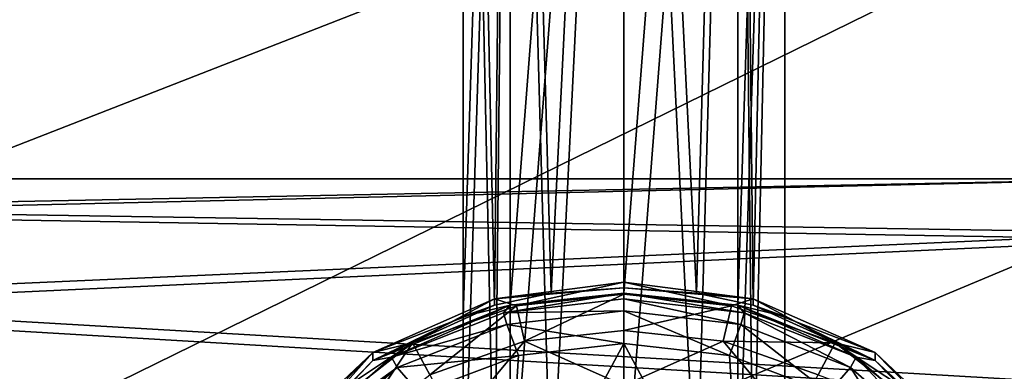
# Model space of a CAD drawing. Header units: metres. Extents: x 0 to 1004, y -708 to 0.
# Tile 49 of 98: x 226 to 272, y -136 to -119. Entities that reach past the tile are written whole.
import ezdxf

# ---------------------------------------------------------------- set-up
doc = ezdxf.new("R2010")
doc.units = ezdxf.units.M

msp = doc.modelspace()

# ---------------------------------------------------------------- linework, layer by layer
at = {"layer": 'top0123411'}
for points in [[(248.530212, -63.982529, 1970.362915), (246.333511, -64.075081, 1965.060303), (247.802277, -132.755005, 1970.717896)], [(246.333511, -64.075081, 1965.060303), (246.333511, -133.276733, 1966.268311), (247.802277, -132.755005, 1970.717896)], [(246.333511, -133.276733, 1966.268311), (246.333511, -64.075081, 1965.060303), (248.530212, -64.167641, 1959.757813)], [(248.528946, -132.746628, 1960.956177), (246.333511, -133.276733, 1966.268311), (248.530212, -64.167641, 1959.757813)], [(248.530212, -63.982529, 1970.362915), (247.802277, -132.755005, 1970.717896), (250.442657, -132.185059, 1972.939941)], [(248.528946, -132.746628, 1960.956177), (248.530212, -64.167641, 1959.757813), (253.833511, -64.205978, 1957.561523)], [(253.833511, -132.195618, 1958.748291), (248.528946, -132.746628, 1960.956177), (253.833511, -64.205978, 1957.561523)], [(253.833511, -63.944191, 1972.559204), (248.530212, -63.982529, 1970.362915), (250.442657, -132.185059, 1972.939941)], [(253.833511, -63.944191, 1972.559204), (250.442657, -132.185059, 1972.939941), (253.833511, -131.933838, 1973.745972)], [(259.13681, -63.982529, 1970.362915), (253.833511, -63.944191, 1972.559204), (257.224396, -132.185089, 1972.939941)], [(257.224396, -132.185089, 1972.939941), (253.833511, -63.944191, 1972.559204), (253.833511, -131.933838, 1973.745972)], [(259.138092, -132.746643, 1960.956177), (253.833511, -132.195618, 1958.748291), (259.13681, -64.167641, 1959.757813)], [(253.833511, -132.195618, 1958.748291), (253.833511, -64.205978, 1957.561523), (259.13681, -64.167641, 1959.757813)], [(259.864807, -132.75502, 1970.717773), (259.13681, -63.982529, 1970.362915), (257.224396, -132.185089, 1972.939941)], [(261.333527, -64.075081, 1965.060303), (259.13681, -63.982529, 1970.362915), (259.864807, -132.75502, 1970.717773)], [(259.138092, -132.746643, 1960.956177), (259.13681, -64.167641, 1959.757813), (261.333527, -64.075081, 1965.060303)], [(261.333527, -133.276733, 1966.268311), (259.138092, -132.746643, 1960.956177), (261.333527, -64.075081, 1965.060303)], [(261.333527, -133.276733, 1966.268311), (261.333527, -64.075081, 1965.060303), (259.864807, -132.75502, 1970.717773)], [(248.530212, -74.453972, 1370.454224), (246.333511, -74.546524, 1365.151733), (247.802277, -143.226456, 1370.809204)], [(246.333511, -74.546524, 1365.151733), (246.333511, -143.748184, 1366.359619), (247.802277, -143.226456, 1370.809204)], [(246.333511, -143.748184, 1366.359619), (246.333511, -74.546524, 1365.151733), (248.530212, -74.639084, 1359.849243)], [(248.528946, -143.218079, 1361.047607), (246.333511, -143.748184, 1366.359619), (248.530212, -74.639084, 1359.849243)], [(248.530212, -74.453972, 1370.454224), (247.802277, -143.226456, 1370.809204), (250.442657, -142.656509, 1373.031372)], [(248.528946, -143.218079, 1361.047607), (248.530212, -74.639084, 1359.849243), (253.833511, -74.677422, 1357.652832)], [(253.833511, -142.667068, 1358.8396), (248.528946, -143.218079, 1361.047607), (253.833511, -74.677422, 1357.652832)], [(253.833511, -74.415634, 1372.650635), (248.530212, -74.453972, 1370.454224), (250.442657, -142.656509, 1373.031372)], [(253.833511, -74.415634, 1372.650635), (250.442657, -142.656509, 1373.031372), (253.833511, -142.405273, 1373.837402)], [(259.13681, -74.453972, 1370.454224), (253.833511, -74.415634, 1372.650635), (257.224396, -142.65654, 1373.03125)], [(257.224396, -142.65654, 1373.03125), (253.833511, -74.415634, 1372.650635), (253.833511, -142.405273, 1373.837402)], [(259.138092, -143.218079, 1361.047607), (253.833511, -142.667068, 1358.8396), (259.13681, -74.639084, 1359.849243)], [(253.833511, -142.667068, 1358.8396), (253.833511, -74.677422, 1357.652832), (259.13681, -74.639084, 1359.849243)], [(259.864807, -143.226456, 1370.809204), (259.13681, -74.453972, 1370.454224), (257.224396, -142.65654, 1373.03125)], [(261.333527, -74.546524, 1365.151733), (259.13681, -74.453972, 1370.454224), (259.864807, -143.226456, 1370.809204)], [(259.138092, -143.218079, 1361.047607), (259.13681, -74.639084, 1359.849243), (261.333527, -74.546524, 1365.151733)], [(261.333527, -143.748184, 1366.359619), (259.138092, -143.218079, 1361.047607), (261.333527, -74.546524, 1365.151733)], [(261.333527, -143.748184, 1366.359619), (261.333527, -74.546524, 1365.151733), (259.864807, -143.226456, 1370.809204)], [(247.801712, -132.44899, 1988.257202), (253.833511, -131.680771, 1988.243774), (253.833511, -131.933838, 1973.745972)], [(253.833511, -131.680771, 1988.243774), (247.801712, -132.44899, 1988.257202), (248.824402, -132.771652, 1991.317749)], [(253.833511, -131.680771, 1988.243774), (248.824402, -132.771652, 1991.317749), (253.833511, -132.233444, 1991.30835)], [(253.833511, -131.933838, 1973.745972), (253.833511, -131.680771, 1988.243774), (259.865326, -132.44899, 1988.257202)], [(259.865326, -132.44899, 1988.257202), (253.833511, -131.680771, 1988.243774), (258.842621, -132.771652, 1991.317749)], [(258.842621, -132.771652, 1991.317749), (253.833511, -131.680771, 1988.243774), (253.833511, -132.233444, 1991.30835)], [(250.442657, -132.185059, 1972.939941), (247.801712, -132.44899, 1988.257202), (253.833511, -131.933838, 1973.745972)], [(250.442657, -132.185059, 1972.939941), (247.802277, -132.755005, 1970.717896), (247.801712, -132.44899, 1988.257202)], [(253.833511, -132.195618, 1958.748291), (253.832932, -132.448685, 1944.250488), (248.216965, -133.111603, 1944.262085)], [(253.833511, -132.195618, 1958.748291), (248.216965, -133.111603, 1944.262085), (248.528946, -132.746628, 1960.956177)], [(253.833511, -132.233444, 1991.30835), (248.824402, -132.771652, 1991.317749), (249.198349, -134.422318, 1993.949341)], [(249.198349, -134.422318, 1993.949341), (253.833511, -133.924835, 1993.940674), (253.833511, -132.233444, 1991.30835)], [(259.448853, -133.111313, 1944.262085), (253.832932, -132.448685, 1944.250488), (253.833511, -132.195618, 1958.748291)], [(259.865326, -132.44899, 1988.257202), (257.224396, -132.185089, 1972.939941), (253.833511, -131.933838, 1973.745972)], [(259.138092, -132.746643, 1960.956177), (259.448853, -133.111313, 1944.262085), (253.833511, -132.195618, 1958.748291)], [(253.833511, -133.924835, 1993.940674), (258.842621, -132.771652, 1991.317749), (253.833511, -132.233444, 1991.30835)], [(259.864807, -132.75502, 1970.717773), (257.224396, -132.185089, 1972.939941), (259.865326, -132.44899, 1988.257202)], [(247.802277, -132.755005, 1970.717896), (242.117508, -134.945114, 1988.300781), (247.801712, -132.44899, 1988.257202)], [(247.801712, -132.44899, 1988.257202), (242.117508, -134.945114, 1988.300781), (243.974731, -134.499985, 1991.3479)], [(247.801712, -132.44899, 1988.257202), (243.974731, -134.499985, 1991.3479), (248.824402, -132.771652, 1991.317749)], [(253.832932, -132.448685, 1944.250488), (253.832916, -133.014694, 1941.431396), (248.216965, -133.111603, 1944.262085)], [(259.290771, -133.653824, 1941.442505), (253.832916, -133.014694, 1941.431396), (253.832932, -132.448685, 1944.250488)], [(259.448853, -133.111313, 1944.262085), (259.290771, -133.653824, 1941.442505), (253.832932, -132.448685, 1944.250488)], [(263.692291, -134.499985, 1991.3479), (259.865326, -132.44899, 1988.257202), (258.842621, -132.771652, 1991.317749)], [(265.54953, -134.945114, 1988.300781), (259.864807, -132.75502, 1970.717773), (259.865326, -132.44899, 1988.257202)], [(265.54953, -134.945114, 1988.300781), (259.865326, -132.44899, 1988.257202), (263.692291, -134.499985, 1991.3479)], [(242.11795, -135.328751, 1966.304077), (242.117508, -134.945114, 1988.300781), (247.802277, -132.755005, 1970.717896)], [(248.528946, -132.746628, 1960.956177), (242.997864, -135.166077, 1944.297852), (242.11795, -135.328751, 1966.304077)], [(242.11795, -135.328751, 1966.304077), (246.333511, -133.276733, 1966.268311), (248.528946, -132.746628, 1960.956177)], [(246.333511, -133.276733, 1966.268311), (242.11795, -135.328751, 1966.304077), (247.802277, -132.755005, 1970.717896)], [(248.216965, -133.111603, 1944.262085), (242.997864, -135.166077, 1944.297852), (248.528946, -132.746628, 1960.956177)], [(248.216965, -133.111603, 1944.262085), (248.375076, -133.654114, 1941.442505), (242.997864, -135.166077, 1944.297852)], [(248.824402, -132.771652, 1991.317749), (243.974731, -134.499985, 1991.3479), (244.775146, -135.996094, 1993.976807)], [(248.824402, -132.771652, 1991.317749), (244.775146, -135.996094, 1993.976807), (249.198349, -134.422318, 1993.949341)], [(253.832916, -133.014694, 1941.431396), (248.375076, -133.654114, 1941.442505), (248.216965, -133.111603, 1944.262085)], [(253.832916, -133.014694, 1941.431396), (253.832901, -134.54068, 1938.994629), (248.375076, -133.654114, 1941.442505)], [(258.749573, -135.092896, 1939.004272), (253.832901, -134.54068, 1938.994629), (253.832916, -133.014694, 1941.431396)], [(259.290771, -133.653824, 1941.442505), (258.749573, -135.092896, 1939.004272), (253.832916, -133.014694, 1941.431396)], [(258.842621, -132.771652, 1991.317749), (253.833511, -133.924835, 1993.940674), (258.468689, -134.422318, 1993.949341)], [(258.468689, -134.422318, 1993.949341), (263.692291, -134.499985, 1991.3479), (258.842621, -132.771652, 1991.317749)], [(265.549072, -135.328751, 1966.304077), (264.668091, -135.165466, 1944.297852), (259.138092, -132.746643, 1960.956177)], [(264.668091, -135.165466, 1944.297852), (259.448853, -133.111313, 1944.262085), (259.138092, -132.746643, 1960.956177)], [(259.138092, -132.746643, 1960.956177), (261.333527, -133.276733, 1966.268311), (265.549072, -135.328751, 1966.304077)], [(264.403503, -135.658524, 1941.477539), (259.290771, -133.653824, 1941.442505), (259.448853, -133.111313, 1944.262085)], [(264.668091, -135.165466, 1944.297852), (264.403503, -135.658524, 1941.477539), (259.448853, -133.111313, 1944.262085)], [(261.333527, -133.276733, 1966.268311), (259.864807, -132.75502, 1970.717773), (265.549072, -135.328751, 1966.304077)], [(259.864807, -132.75502, 1970.717773), (265.54953, -134.945114, 1988.300781), (265.549072, -135.328751, 1966.304077)], [(248.375076, -133.654114, 1941.442505), (243.262482, -135.659119, 1941.477539), (242.997864, -135.166077, 1944.297852)], [(248.375076, -133.654114, 1941.442505), (248.916367, -135.093079, 1939.004272), (243.262482, -135.659119, 1941.477539)], [(253.832901, -134.54068, 1938.994629), (248.916367, -135.093079, 1939.004272), (248.375076, -133.654114, 1941.442505)], [(253.833511, -136.496506, 1995.7229), (253.833511, -133.924835, 1993.940674), (249.198349, -134.422318, 1993.949341)], [(253.833511, -133.924835, 1993.940674), (253.833511, -136.496506, 1995.7229), (258.468689, -134.422318, 1993.949341)], [(263.378174, -136.82605, 1939.034546), (258.749573, -135.092896, 1939.004272), (259.290771, -133.653824, 1941.442505)], [(264.403503, -135.658524, 1941.477539), (263.378174, -136.82605, 1939.034546), (259.290771, -133.653824, 1941.442505)], [(242.117508, -134.945114, 1988.300781), (239.305069, -137.610291, 1989.904541), (243.974731, -134.499985, 1991.3479)], [(243.974731, -134.499985, 1991.3479), (239.305069, -137.610291, 1989.904541), (239.653091, -137.874283, 1991.40686)], [(243.974731, -134.499985, 1991.3479), (239.653091, -137.874283, 1991.40686), (240.987366, -138.941193, 1994.028198)], [(243.974731, -134.499985, 1991.3479), (240.987366, -138.941193, 1994.028198), (244.775146, -135.996094, 1993.976807)], [(249.198349, -134.422318, 1993.949341), (244.775146, -135.996094, 1993.976807), (245.974289, -138.275192, 1995.753906)], [(245.974289, -138.275192, 1995.753906), (253.833511, -136.496506, 1995.7229), (249.198349, -134.422318, 1993.949341)], [(253.832748, -144.059509, 1393.660767), (248.312195, -144.76149, 1393.672974), (253.832901, -134.54068, 1938.994629)], [(248.312195, -144.76149, 1393.672974), (248.916367, -135.093079, 1939.004272), (253.832901, -134.54068, 1938.994629)], [(253.832748, -144.059509, 1393.660767), (253.832901, -134.54068, 1938.994629), (259.353088, -144.761124, 1393.672974)], [(253.832901, -134.54068, 1938.994629), (258.749573, -135.092896, 1939.004272), (259.353088, -144.761124, 1393.672974)], [(258.468689, -134.422318, 1993.949341), (253.833511, -136.496506, 1995.7229), (261.692749, -138.275192, 1995.753906)], [(261.692749, -138.275192, 1995.753906), (262.891876, -135.996094, 1993.976807), (258.468689, -134.422318, 1993.949341)], [(262.891876, -135.996094, 1993.976807), (263.692291, -134.499985, 1991.3479), (258.468689, -134.422318, 1993.949341)], [(263.692291, -134.499985, 1991.3479), (262.891876, -135.996094, 1993.976807), (268.013916, -137.874268, 1991.40686)], [(268.361938, -137.610275, 1989.904541), (265.54953, -134.945114, 1988.300781), (263.692291, -134.499985, 1991.3479)], [(268.361938, -137.610275, 1989.904541), (263.692291, -134.499985, 1991.3479), (268.013916, -137.874268, 1991.40686)], [(242.11795, -135.328751, 1966.304077), (238.167038, -139.361664, 1966.374512), (242.117508, -134.945114, 1988.300781)], [(238.167038, -139.361664, 1966.374512), (238.167038, -138.977524, 1988.371094), (242.117508, -134.945114, 1988.300781)], [(242.117508, -134.945114, 1988.300781), (238.167038, -138.977524, 1988.371094), (239.305069, -137.610291, 1989.904541)], [(265.549072, -135.328751, 1966.304077), (265.54953, -134.945114, 1988.300781), (269.499969, -138.977524, 1988.371094)], [(269.499969, -138.977524, 1988.371094), (265.54953, -134.945114, 1988.300781), (268.361938, -137.610275, 1989.904541)], [(242.11795, -135.328751, 1966.304077), (238.690399, -138.947891, 1944.363892), (238.167038, -139.361664, 1966.374512)], [(242.997864, -135.166077, 1944.297852), (243.262482, -135.659119, 1941.477539), (238.690399, -138.947891, 1944.363892)], [(242.997864, -135.166077, 1944.297852), (238.690399, -138.947891, 1944.363892), (242.11795, -135.328751, 1966.304077)], [(248.916367, -135.093079, 1939.004272), (244.287796, -136.826523, 1939.034546), (243.262482, -135.659119, 1941.477539)], [(248.916367, -135.093079, 1939.004272), (248.312195, -144.76149, 1393.672974), (244.287796, -136.826523, 1939.034546)], [(259.353088, -144.761124, 1393.672974), (258.749573, -135.092896, 1939.004272), (263.378174, -136.82605, 1939.034546)], [(268.547058, -139.284683, 1941.540771), (264.403503, -135.658524, 1941.477539), (264.668091, -135.165466, 1944.297852)], [(268.975861, -138.946838, 1944.363892), (268.547058, -139.284683, 1941.540771), (264.668091, -135.165466, 1944.297852)], [(268.975861, -138.946838, 1944.363892), (264.668091, -135.165466, 1944.297852), (269.499969, -139.361633, 1966.374512)], [(264.668091, -135.165466, 1944.297852), (265.549072, -135.328751, 1966.304077), (269.499969, -139.361633, 1966.374512)], [(269.499969, -139.361633, 1966.374512), (265.549072, -135.328751, 1966.304077), (269.499969, -138.977524, 1988.371094)], [(243.262482, -135.659119, 1941.477539), (239.119263, -139.285675, 1941.540894), (238.690399, -138.947891, 1944.363892)], [(243.262482, -135.659119, 1941.477539), (244.287796, -136.826523, 1939.034546), (239.119263, -139.285675, 1941.540894)], [(267.171417, -139.964554, 1939.089355), (263.378174, -136.82605, 1939.034546), (264.403503, -135.658524, 1941.477539)], [(268.547058, -139.284683, 1941.540771), (267.171417, -139.964554, 1939.089355), (264.403503, -135.658524, 1941.477539)]]:
    msp.add_3dface(points, dxfattribs=at)
at = {"layer": 'top0123418'}
for points in [[(208.330994, -126.857552, 1806.179688), (208.330994, -128.264648, 1813.855347), (278.833527, -126.857552, 1806.179688)], [(208.330994, -128.264648, 1813.855347), (278.833527, -129.386108, 1816.218872), (278.833527, -126.857552, 1806.179688)], [(208.330994, -126.857552, 1806.179688), (278.833527, -126.857552, 1806.179688), (208.330994, -128.495087, 1798.549805)], [(278.833527, -126.857552, 1806.179688), (278.833527, -129.687378, 1796.221191), (208.330994, -128.495087, 1798.549805)], [(208.330994, -128.264648, 1813.855347), (208.330994, -132.501816, 1820.408325), (278.833527, -129.386108, 1816.218872)], [(208.330994, -128.495087, 1798.549805), (278.833527, -129.687378, 1796.221191), (208.330994, -132.927811, 1792.127441)], [(208.330994, -132.501816, 1820.408325), (278.833527, -136.59552, 1823.648804), (278.833527, -129.386108, 1816.218872)], [(278.833527, -129.687378, 1796.221191), (278.833527, -137.117325, 1789.011719), (208.330994, -132.927811, 1792.127441)], [(208.330994, -132.501816, 1820.408325), (208.330994, -138.924194, 1824.841064), (278.833527, -136.59552, 1823.648804)], [(208.330994, -132.927811, 1792.127441), (278.833527, -137.117325, 1789.011719), (208.330994, -139.480835, 1787.890137)]]:
    msp.add_3dface(points, dxfattribs=at)
at = {"layer": 'top0123459'}
for points in [[(994.049377, -10, 90), (217.024673, -653.266907, 90), (10, -10, 90)], [(787.024658, -653.266907, 90), (217.024673, -653.266907, 90), (994.049377, -10, 90)], [(214.452957, -67.146965, 117.166069), (67.721138, -157.298203, 115.592468), (262.337708, -69.780937, 117.120087)], [(67.721138, -157.298203, 115.592468), (64.753654, -187.940216, 115.05761), (262.337708, -69.780937, 117.120087)], [(262.337708, -69.780937, 117.120087), (64.753654, -187.940216, 115.05761), (310.246368, -71.936363, 117.082466)], [(64.753654, -187.940216, 115.05761), (358.174194, -73.613029, 117.0532), (310.246368, -71.936363, 117.082466)], [(64.753654, -187.940216, 115.05761), (62.34153, -218.630936, 114.521904), (358.174194, -73.613029, 117.0532)], [(62.34153, -218.630936, 114.521904), (406.116364, -74.810768, 117.032295), (358.174194, -73.613029, 117.0532)], [(60.485558, -249.360291, 113.985519), (59.186348, -280.118225, 113.448639), (406.116364, -74.810768, 117.032295)], [(406.116364, -74.810768, 117.032295), (59.186348, -280.118225, 113.448639), (489.911316, -508.234344, 109.46685)], [(62.34153, -218.630936, 114.521904), (60.485558, -249.360291, 113.985519), (406.116364, -74.810768, 117.032295)]]:
    msp.add_3dface(points, dxfattribs=at)

doc.saveas('drawing.dxf')
